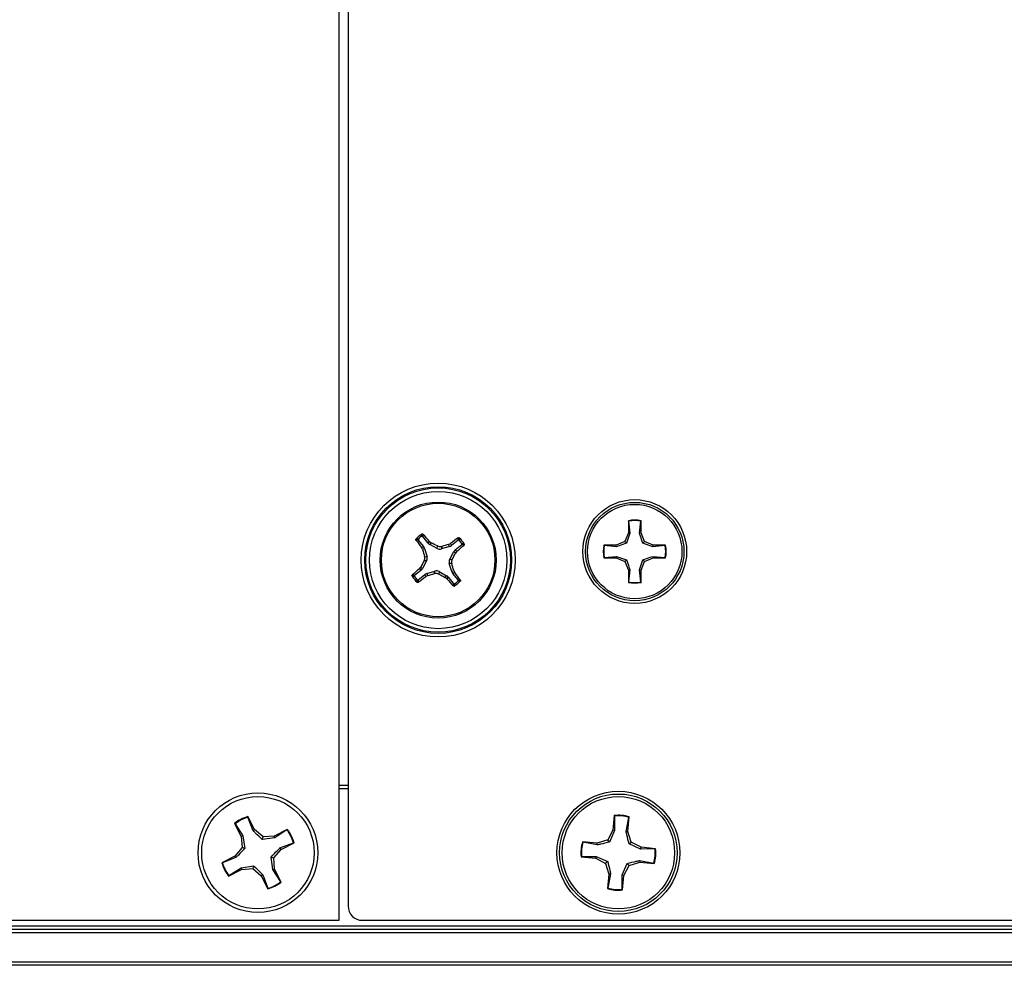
# Model space of a CAD drawing. Header units: inches. Extents: x 0.3 to 33.8, y 0.2 to 21.7.
# Tile 12 of 72: x 7.631 to 7.904, y 9.684 to 9.947. Entities that reach past the tile are written whole.
import ezdxf

# ---------------------------------------------------------------- set-up
doc = ezdxf.new("R2010")
doc.units = ezdxf.units.IN
doc.header["$MEASUREMENT"] = 0

msp = doc.modelspace()

# ---------------------------------------------------------------- linework, layer by layer
at = {"color": 7, "linetype": 'Continuous', "lineweight": 25}
for p, q in [((7.719559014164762, 9.696732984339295), (7.719559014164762, 10.19673298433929)), ((7.722059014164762, 10.1927983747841), (7.722059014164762, 9.700667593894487)), ((7.799839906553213, 9.807652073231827), (7.799839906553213, 9.804246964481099)), ((7.79990422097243, 9.807532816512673), (7.799839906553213, 9.807652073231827)), ((7.79990422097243, 9.807532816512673), (7.800242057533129, 9.804166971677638)), ((7.80293108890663, 9.804166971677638), (7.803268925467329, 9.807532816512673)), ((7.803268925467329, 9.807532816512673), (7.803333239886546, 9.807652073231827)), ((7.803333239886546, 9.804246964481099), (7.803333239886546, 9.807652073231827)), ((7.799839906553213, 9.804246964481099), (7.798842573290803, 9.80183918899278)), ((7.800242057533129, 9.804166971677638), (7.799306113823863, 9.80137564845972)), ((7.800242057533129, 9.804166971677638), (7.799839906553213, 9.804246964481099)), ((7.80293108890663, 9.804166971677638), (7.803333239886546, 9.804246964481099)), ((7.804330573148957, 9.80183918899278), (7.803333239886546, 9.804246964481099)), ((7.741549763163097, 9.802256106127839), (7.743012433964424, 9.80045346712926)), ((7.744251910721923, 9.801459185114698), (7.742789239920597, 9.803261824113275)), ((7.744251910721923, 9.801459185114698), (7.744637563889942, 9.80192380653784)), ((7.744637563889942, 9.80192380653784), (7.745115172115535, 9.801548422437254)), ((7.745115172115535, 9.801548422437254), (7.744719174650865, 9.80107133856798)), ((7.746794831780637, 9.79994697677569), (7.744719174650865, 9.80107133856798)), ((7.749953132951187, 9.801044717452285), (7.750497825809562, 9.801313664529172)), ((7.750242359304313, 9.80049629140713), (7.749953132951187, 9.801044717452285)), ((7.750497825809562, 9.801313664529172), (7.750779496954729, 9.800779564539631)), ((7.752582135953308, 9.802242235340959), (7.750779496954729, 9.800779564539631)), ((7.751785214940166, 9.799540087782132), (7.753587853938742, 9.801002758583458)), ((7.798842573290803, 9.80183918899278), (7.796434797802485, 9.80084185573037)), ((7.799306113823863, 9.80137564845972), (7.798842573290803, 9.80183918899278)), ((7.803867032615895, 9.80137564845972), (7.804330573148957, 9.80183918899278)), ((7.806658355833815, 9.800439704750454), (7.803867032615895, 9.80137564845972)), ((7.806738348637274, 9.80084185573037), (7.804330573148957, 9.80183918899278)), ((7.742478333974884, 9.800171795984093), (7.743012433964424, 9.80045346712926)), ((7.74274728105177, 9.79962710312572), (7.742478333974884, 9.800171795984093)), ((7.743295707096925, 9.799916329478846), (7.74274728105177, 9.79962710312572)), ((7.743295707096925, 9.799916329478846), (7.74396837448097, 9.797653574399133)), ((7.746794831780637, 9.79994697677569), (7.746866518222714, 9.800635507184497)), ((7.748051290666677, 9.80051215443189), (7.747979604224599, 9.799823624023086)), ((7.750242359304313, 9.80049629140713), (7.747979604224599, 9.799823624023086)), ((7.750273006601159, 9.796997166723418), (7.751397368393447, 9.79907282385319)), ((7.75187445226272, 9.79867682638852), (7.751397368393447, 9.79907282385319)), ((7.751785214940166, 9.799540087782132), (7.752249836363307, 9.799154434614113)), ((7.752249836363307, 9.799154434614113), (7.75187445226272, 9.79867682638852)), ((7.796434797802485, 9.80084185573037), (7.793029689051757, 9.80084185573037)), ((7.79314894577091, 9.800777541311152), (7.793029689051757, 9.80084185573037)), ((7.796514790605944, 9.800439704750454), (7.79314894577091, 9.800777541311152)), ((7.796514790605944, 9.800439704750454), (7.796434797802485, 9.80084185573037)), ((7.806658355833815, 9.800439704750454), (7.806738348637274, 9.80084185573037)), ((7.810024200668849, 9.800777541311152), (7.806658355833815, 9.800439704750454)), ((7.810143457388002, 9.80084185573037), (7.806738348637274, 9.80084185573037)), ((7.810024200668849, 9.800777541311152), (7.810143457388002, 9.80084185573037)), ((7.743845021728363, 9.79646880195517), (7.742720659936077, 9.794393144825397)), ((7.743845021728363, 9.79646880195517), (7.743156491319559, 9.796540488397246)), ((7.743279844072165, 9.797725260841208), (7.74396837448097, 9.797653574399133)), ((7.750838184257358, 9.795740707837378), (7.750149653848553, 9.795812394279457)), ((7.750822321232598, 9.793549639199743), (7.750149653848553, 9.795812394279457)), ((7.750273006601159, 9.796997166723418), (7.750961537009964, 9.796925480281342)), ((7.79314894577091, 9.797412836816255), (7.793029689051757, 9.797348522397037)), ((7.793029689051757, 9.797348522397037), (7.796434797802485, 9.797348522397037)), ((7.79314894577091, 9.797412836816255), (7.796514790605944, 9.797750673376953)), ((7.796514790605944, 9.797750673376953), (7.796434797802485, 9.797348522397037)), ((7.796434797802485, 9.797348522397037), (7.798842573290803, 9.796351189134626)), ((7.796514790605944, 9.797750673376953), (7.799306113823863, 9.796814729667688)), ((7.799306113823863, 9.796814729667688), (7.798842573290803, 9.796351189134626)), ((7.798842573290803, 9.796351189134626), (7.799839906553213, 9.793943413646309)), ((7.80293108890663, 9.794023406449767), (7.803867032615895, 9.796814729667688)), ((7.803333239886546, 9.793943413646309), (7.804330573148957, 9.796351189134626)), ((7.803867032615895, 9.796814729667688), (7.804330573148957, 9.796351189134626)), ((7.804330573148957, 9.796351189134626), (7.806738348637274, 9.797348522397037)), ((7.806658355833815, 9.797750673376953), (7.810024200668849, 9.797412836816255)), ((7.806658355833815, 9.797750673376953), (7.806738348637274, 9.797348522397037)), ((7.806738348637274, 9.797348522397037), (7.810143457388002, 9.797348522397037)), ((7.810024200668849, 9.797412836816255), (7.810143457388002, 9.797348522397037)), ((7.742332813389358, 9.793925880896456), (7.740530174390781, 9.79246321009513)), ((7.741535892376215, 9.79122373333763), (7.743338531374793, 9.792686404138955)), ((7.741868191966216, 9.794311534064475), (7.742243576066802, 9.794789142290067)), ((7.742332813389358, 9.793925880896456), (7.741868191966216, 9.794311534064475)), ((7.742243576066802, 9.794789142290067), (7.742720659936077, 9.794393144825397)), ((7.743620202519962, 9.792152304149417), (7.743338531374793, 9.792686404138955)), ((7.74387566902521, 9.792969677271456), (7.746138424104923, 9.793642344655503)), ((7.74387566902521, 9.792969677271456), (7.744164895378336, 9.792421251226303)), ((7.746066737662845, 9.792953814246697), (7.746138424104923, 9.793642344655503)), ((7.747323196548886, 9.793518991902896), (7.747251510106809, 9.792830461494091)), ((7.747323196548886, 9.793518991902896), (7.749398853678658, 9.792394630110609)), ((7.750822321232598, 9.793549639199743), (7.751370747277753, 9.793838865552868)), ((7.751639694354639, 9.793294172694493), (7.7511055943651, 9.793012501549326)), ((7.752568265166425, 9.791209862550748), (7.7511055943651, 9.793012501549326)), ((7.751370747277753, 9.793838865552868), (7.751639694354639, 9.793294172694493)), ((7.800242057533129, 9.794023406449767), (7.799839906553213, 9.793943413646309)), ((7.799839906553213, 9.793943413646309), (7.799839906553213, 9.79053830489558)), ((7.800242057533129, 9.794023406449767), (7.79990422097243, 9.790657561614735)), ((7.803268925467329, 9.790657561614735), (7.80293108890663, 9.794023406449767)), ((7.80293108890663, 9.794023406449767), (7.803333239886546, 9.793943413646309)), ((7.803333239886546, 9.79053830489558), (7.803333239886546, 9.793943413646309)), ((7.744164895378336, 9.792421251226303), (7.743620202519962, 9.792152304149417)), ((7.749002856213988, 9.791917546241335), (7.749398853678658, 9.792394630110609)), ((7.749480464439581, 9.791542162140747), (7.749002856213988, 9.791917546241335)), ((7.7498661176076, 9.79200678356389), (7.749480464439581, 9.791542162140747)), ((7.7498661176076, 9.79200678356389), (7.751328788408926, 9.790204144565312)), ((7.79990422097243, 9.790657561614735), (7.799839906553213, 9.79053830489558)), ((7.803268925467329, 9.790657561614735), (7.803333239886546, 9.79053830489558)), ((7.719559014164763, 9.734232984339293), (7.722059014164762, 9.734232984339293)), ((7.722059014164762, 9.733232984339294), (7.719559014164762, 9.733232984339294)), ((7.694278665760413, 9.72534416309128), (7.69428237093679, 9.72550547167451)), ((7.69574131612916, 9.721590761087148), (7.694278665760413, 9.72534416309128)), ((7.696124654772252, 9.721893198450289), (7.69428237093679, 9.72550547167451)), ((7.795930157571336, 9.725821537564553), (7.795555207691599, 9.72178397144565)), ((7.79599328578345, 9.7256730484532), (7.795930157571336, 9.725821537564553)), ((7.79599328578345, 9.7256730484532), (7.796023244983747, 9.721644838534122)), ((7.799211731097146, 9.721348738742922), (7.799982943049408, 9.725302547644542)), ((7.799697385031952, 9.721399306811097), (7.800072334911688, 9.725436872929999)), ((7.799982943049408, 9.725302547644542), (7.800072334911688, 9.725436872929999)), ((7.690576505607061, 9.723615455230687), (7.692418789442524, 9.720003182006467)), ((7.690709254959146, 9.72352373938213), (7.690576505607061, 9.723615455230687)), ((7.690709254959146, 9.72352373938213), (7.692888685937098, 9.720135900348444)), ((7.69574131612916, 9.721590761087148), (7.696124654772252, 9.721893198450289)), ((7.698485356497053, 9.719878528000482), (7.696124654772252, 9.721893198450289)), ((7.705191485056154, 9.721965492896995), (7.701579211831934, 9.720123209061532)), ((7.705099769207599, 9.72183274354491), (7.701711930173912, 9.719653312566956)), ((7.705099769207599, 9.72183274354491), (7.705191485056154, 9.721965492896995)), ((7.795555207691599, 9.72178397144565), (7.794107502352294, 9.719038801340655)), ((7.796023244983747, 9.721644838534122), (7.795555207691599, 9.72178397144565)), ((7.692888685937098, 9.720135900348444), (7.692418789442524, 9.720003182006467)), ((7.692418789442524, 9.720003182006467), (7.692663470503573, 9.716909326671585)), ((7.692888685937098, 9.720135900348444), (7.693406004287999, 9.716668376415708)), ((7.698244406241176, 9.719135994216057), (7.698485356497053, 9.719878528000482)), ((7.701711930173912, 9.719653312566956), (7.698244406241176, 9.719135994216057)), ((7.701579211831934, 9.720123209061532), (7.698485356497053, 9.719878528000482)), ((7.701711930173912, 9.719653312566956), (7.701579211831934, 9.720123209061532)), ((7.794107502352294, 9.719038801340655), (7.79114269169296, 9.718121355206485)), ((7.79460609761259, 9.718438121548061), (7.794107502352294, 9.719038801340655)), ((7.796023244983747, 9.721644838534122), (7.79460609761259, 9.718438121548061)), ((7.799211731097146, 9.721348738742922), (7.799697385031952, 9.721399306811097)), ((7.800614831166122, 9.718434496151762), (7.799697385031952, 9.721399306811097)), ((7.692663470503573, 9.716909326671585), (7.690648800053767, 9.714548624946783)), ((7.693406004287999, 9.716668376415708), (7.692663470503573, 9.716909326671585)), ((7.701454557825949, 9.714056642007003), (7.703469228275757, 9.716417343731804)), ((7.703166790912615, 9.716800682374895), (7.706920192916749, 9.718263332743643)), ((7.703166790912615, 9.716800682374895), (7.703469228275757, 9.716417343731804)), ((7.703469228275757, 9.716417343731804), (7.707081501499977, 9.718259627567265)), ((7.706920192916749, 9.718263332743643), (7.707081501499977, 9.718259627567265)), ((7.79114269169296, 9.718121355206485), (7.787105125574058, 9.718496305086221)), ((7.787239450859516, 9.718406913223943), (7.787105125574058, 9.718496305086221)), ((7.791193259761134, 9.717635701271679), (7.787239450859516, 9.718406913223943)), ((7.791193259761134, 9.717635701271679), (7.79114269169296, 9.718121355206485)), ((7.800014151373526, 9.717935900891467), (7.800614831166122, 9.718434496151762)), ((7.803220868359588, 9.71651875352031), (7.800014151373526, 9.717935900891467)), ((7.803360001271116, 9.716986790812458), (7.800614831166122, 9.718434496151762)), ((7.803220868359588, 9.71651875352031), (7.803360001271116, 9.716986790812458)), ((7.807249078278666, 9.716548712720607), (7.803220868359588, 9.71651875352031)), ((7.807397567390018, 9.71661184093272), (7.803360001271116, 9.716986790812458)), ((7.807249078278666, 9.716548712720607), (7.807397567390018, 9.71661184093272)), ((7.690648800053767, 9.714548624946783), (7.687036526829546, 9.712706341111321)), ((7.690951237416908, 9.714165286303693), (7.687197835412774, 9.712702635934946)), ((7.690951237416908, 9.714165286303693), (7.690648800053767, 9.714548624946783)), ((7.701229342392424, 9.710830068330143), (7.700712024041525, 9.714297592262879)), ((7.700712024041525, 9.714297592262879), (7.701454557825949, 9.714056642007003)), ((7.701699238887, 9.710962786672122), (7.701454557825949, 9.714056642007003)), ((7.786868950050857, 9.714417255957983), (7.786720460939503, 9.71435412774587)), ((7.786720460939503, 9.71435412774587), (7.790758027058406, 9.713979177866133)), ((7.786868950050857, 9.714417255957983), (7.790897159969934, 9.71444721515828)), ((7.790897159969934, 9.71444721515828), (7.790758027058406, 9.713979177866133)), ((7.790758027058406, 9.713979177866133), (7.793503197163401, 9.712531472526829)), ((7.790897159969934, 9.71444721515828), (7.794103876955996, 9.713030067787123)), ((7.687197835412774, 9.712702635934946), (7.687036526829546, 9.712706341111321)), ((7.688926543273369, 9.709000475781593), (7.692538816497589, 9.710842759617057)), ((7.689018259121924, 9.709133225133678), (7.692406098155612, 9.71131265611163)), ((7.692406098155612, 9.71131265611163), (7.695873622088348, 9.711829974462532)), ((7.692406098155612, 9.71131265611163), (7.692538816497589, 9.710842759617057)), ((7.692538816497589, 9.710842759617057), (7.69563267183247, 9.711087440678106)), ((7.695873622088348, 9.711829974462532), (7.69563267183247, 9.711087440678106)), ((7.69563267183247, 9.711087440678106), (7.697993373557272, 9.709072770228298)), ((7.701229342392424, 9.710830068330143), (7.701699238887, 9.710962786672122)), ((7.703408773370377, 9.707442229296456), (7.701229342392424, 9.710830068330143)), ((7.703541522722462, 9.707350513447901), (7.701699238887, 9.710962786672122)), ((7.794103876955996, 9.713030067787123), (7.793503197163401, 9.712531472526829)), ((7.793503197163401, 9.712531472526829), (7.794420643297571, 9.709566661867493)), ((7.798094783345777, 9.709321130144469), (7.799511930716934, 9.712527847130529)), ((7.798562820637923, 9.70918199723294), (7.800010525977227, 9.711927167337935)), ((7.799511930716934, 9.712527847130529), (7.800010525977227, 9.711927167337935)), ((7.800010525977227, 9.711927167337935), (7.802975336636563, 9.712844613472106)), ((7.802924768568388, 9.713330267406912), (7.802975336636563, 9.712844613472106)), ((7.802924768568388, 9.713330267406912), (7.806878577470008, 9.712559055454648)), ((7.802975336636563, 9.712844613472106), (7.807012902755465, 9.712469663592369)), ((7.806878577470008, 9.712559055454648), (7.807012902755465, 9.712469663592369)), ((7.689018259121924, 9.709133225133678), (7.688926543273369, 9.709000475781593)), ((7.698376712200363, 9.70937520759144), (7.697993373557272, 9.709072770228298)), ((7.697993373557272, 9.709072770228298), (7.699835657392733, 9.705460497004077)), ((7.698376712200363, 9.70937520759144), (7.699839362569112, 9.705621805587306)), ((7.794420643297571, 9.709566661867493), (7.794045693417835, 9.705529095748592)), ((7.794906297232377, 9.709617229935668), (7.794135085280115, 9.705663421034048)), ((7.794906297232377, 9.709617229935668), (7.794420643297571, 9.709566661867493)), ((7.798124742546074, 9.705292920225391), (7.798094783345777, 9.709321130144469)), ((7.798094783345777, 9.709321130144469), (7.798562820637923, 9.70918199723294)), ((7.798187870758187, 9.705144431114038), (7.798562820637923, 9.70918199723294)), ((7.699839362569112, 9.705621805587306), (7.699835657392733, 9.705460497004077)), ((7.703408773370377, 9.707442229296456), (7.703541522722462, 9.707350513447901)), ((7.794135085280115, 9.705663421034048), (7.794045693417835, 9.705529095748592)), ((7.798124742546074, 9.705292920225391), (7.798187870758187, 9.705144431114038)), ((3.732059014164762, 9.695232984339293), (13.31205901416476, 9.695232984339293)), ((5.337059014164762, 9.696732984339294), (7.719559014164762, 9.696732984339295)), ((7.725993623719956, 9.696732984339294), (9.318124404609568, 9.696732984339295)), ((3.732059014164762, 9.694232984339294), (13.31205901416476, 9.694232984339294)), ((13.31205901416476, 9.693232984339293), (3.732059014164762, 9.693232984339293)), ((3.732059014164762, 9.685232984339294), (13.31205901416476, 9.685232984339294)), ((13.31205901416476, 9.684232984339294), (3.732059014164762, 9.684232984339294))]:
    msp.add_line(p, q, dxfattribs=at)
for centre, radius in [((7.747059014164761, 9.796732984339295), 0.02135206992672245), ((7.747059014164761, 9.796732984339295), 0.02036841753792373), ((7.747059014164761, 9.796732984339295), 0.02003317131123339), ((7.747059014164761, 9.796732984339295), 0.0190495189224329), ((7.747059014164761, 9.796732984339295), 0.01610000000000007), ((7.747059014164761, 9.796732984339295), 0.01575289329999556), ((7.801586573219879, 9.799095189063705), 0.0143985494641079), ((7.801586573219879, 9.799095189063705), 0.01365572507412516), ((7.801586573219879, 9.799095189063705), 0.01309999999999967), ((7.697059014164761, 9.715482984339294), 0.01660000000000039), ((7.697059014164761, 9.715482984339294), 0.0156000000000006), ((7.797059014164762, 9.715482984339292), 0.01704854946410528), ((7.797059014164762, 9.715482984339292), 0.01630572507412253), ((7.797059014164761, 9.715482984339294), 0.01560000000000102)]:
    msp.add_circle(centre, radius, dxfattribs=at)
for centre, radius, start, end in [((7.801586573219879, 9.799095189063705), 0.008733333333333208, 78.4630409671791, 101.5369590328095), ((7.801586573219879, 9.799095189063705), 0.008603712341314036, 78.72384933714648, 101.2761506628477), ((7.747059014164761, 9.796732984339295), 0.008495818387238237, 121.7805821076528, 136.3315325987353), ((7.624108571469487, 9.697998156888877), 0.1591470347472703, 40.76942580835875, 41.72326302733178), ((7.869003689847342, 9.896707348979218), 0.1591470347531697, 216.3888516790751, 217.3426888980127), ((7.747059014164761, 9.796732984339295), 0.00801410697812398, 124.8944977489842, 133.2176169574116), ((7.66038977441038, 9.636873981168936), 0.1851919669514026, 62.16303010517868, 62.77407030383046), ((7.798938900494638, 9.622448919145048), 0.1851919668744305, 105.3380444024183, 105.9490846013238), ((7.847033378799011, 9.674788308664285), 0.159147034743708, 126.3888516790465, 127.3426888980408), ((7.648324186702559, 9.919683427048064), 0.1591470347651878, 310.7694258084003, 311.7232630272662), ((7.747059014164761, 9.796732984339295), 0.008014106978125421, 34.89449774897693, 43.21761695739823), ((7.747059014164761, 9.796732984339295), 0.008495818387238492, 31.78058210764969, 46.33153259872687), ((7.921343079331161, 9.848612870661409), 0.1851919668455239, 195.338044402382, 195.9490846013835), ((7.58720001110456, 9.883402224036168), 0.1851919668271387, 332.1630301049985, 332.7740703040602), ((7.801586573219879, 9.799095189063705), 0.008733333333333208, 168.4630409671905, 191.5369590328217), ((7.801586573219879, 9.799095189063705), 0.008603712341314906, 168.7238493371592, 191.2761506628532), ((7.801586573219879, 9.799095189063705), 0.008603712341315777, 348.7238493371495, 11.27615066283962), ((7.801586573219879, 9.799095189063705), 0.008733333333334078, 348.463040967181, 11.53695903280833), ((7.906918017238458, 9.710063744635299), 0.1851919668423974, 152.163030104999, 152.7740703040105), ((7.572774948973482, 9.744853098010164), 0.1851919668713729, 15.33804440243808, 15.94908460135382), ((7.845793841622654, 9.673782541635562), 0.1591470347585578, 130.7694258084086, 131.7232630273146), ((7.695179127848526, 9.971017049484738), 0.1851919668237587, 285.3380444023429, 285.9490846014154), ((7.833728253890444, 9.956591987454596), 0.1851919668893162, 242.163030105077, 242.7740703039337), ((7.625114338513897, 9.69675861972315), 0.1591470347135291, 36.38885167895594, 37.34268889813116), ((7.747059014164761, 9.796732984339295), 0.008495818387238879, 211.7805821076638, 226.3315325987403), ((7.747059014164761, 9.796732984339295), 0.00801410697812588, 214.8944977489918, 223.2176169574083), ((7.647084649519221, 9.91867766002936), 0.1591470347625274, 306.3888516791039, 307.3426888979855), ((7.870009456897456, 9.895467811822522), 0.159147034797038, 220.7694258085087, 221.7232630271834), ((7.747059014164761, 9.796732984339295), 0.008495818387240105, 301.7805821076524, 316.3315325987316), ((7.747059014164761, 9.796732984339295), 0.00801410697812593, 304.8944977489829, 313.2176169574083), ((7.801586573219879, 9.799095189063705), 0.008733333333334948, 258.4630409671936, 281.5369590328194), ((7.801586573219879, 9.799095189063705), 0.008603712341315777, 258.7238493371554, 281.276150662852), ((7.697059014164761, 9.715482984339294), 0.01040000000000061, 105.4849308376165, 128.5588489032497), ((7.697059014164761, 9.715482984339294), 0.01024564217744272, 105.7457392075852, 128.2980405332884), ((7.797059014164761, 9.715482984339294), 0.01040000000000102, 73.15746670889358, 96.23138477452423), ((7.797059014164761, 9.715482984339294), 0.01024564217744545, 73.41827507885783, 95.97057640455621), ((7.697059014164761, 9.715482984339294), 0.01024564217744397, 15.74573920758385, 38.29804053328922), ((7.697059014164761, 9.715482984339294), 0.01040000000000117, 15.48493083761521, 38.5588489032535), ((7.797059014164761, 9.715482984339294), 0.01040000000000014, 163.1574667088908, 186.2313847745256), ((7.797059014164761, 9.715482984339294), 0.01024564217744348, 163.4182750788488, 185.9705764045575), ((7.797059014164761, 9.715482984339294), 0.01024564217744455, 343.418275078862, 5.970576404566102), ((7.797059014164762, 9.715482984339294), 0.01039999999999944, 343.1574667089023, 6.23138477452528), ((7.697059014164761, 9.715482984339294), 0.01040000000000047, 195.4849308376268, 218.5588489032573), ((7.697059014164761, 9.715482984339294), 0.01024564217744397, 195.7457392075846, 218.29804053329), ((7.697059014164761, 9.715482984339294), 0.0104000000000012, 285.4849308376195, 308.5588489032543), ((7.697059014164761, 9.715482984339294), 0.01024564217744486, 285.7457392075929, 308.298040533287), ((7.797059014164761, 9.715482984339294), 0.01039999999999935, 253.1574667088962, 276.231384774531), ((7.797059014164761, 9.715482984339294), 0.01024564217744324, 253.4182750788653, 275.970576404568)]:
    msp.add_arc(centre, radius, start, end, dxfattribs=at)
for centre, major_axis, ratio, start_param, end_param in [((7.745471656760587, 9.802453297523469), (0.001005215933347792, 0.001211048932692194), 0.99430699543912, 2.946332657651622, 3.336852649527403), ((7.741788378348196, 9.799464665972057), (-0.00139214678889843, -0.0007341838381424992), 0.9943069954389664, 2.946332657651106, 3.336852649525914), ((7.747538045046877, 9.801333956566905), (0.0001631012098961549, 0.001566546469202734), 0.9935910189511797, 2.751161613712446, 3.532023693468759), ((7.749790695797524, 9.802003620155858), (-0.0007341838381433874, 0.001392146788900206), 0.9943069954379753, 2.946332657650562, 3.33685264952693), ((7.752779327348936, 9.79832034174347), (0.001211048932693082, -0.00100521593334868), 0.9943069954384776, 2.946332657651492, 3.336852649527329), ((7.742458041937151, 9.79721201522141), (-0.001566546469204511, 0.0001631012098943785), 0.9935910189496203, 2.751161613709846, 3.53202369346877), ((7.751659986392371, 9.796253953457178), (0.001566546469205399, -0.0001631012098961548), 0.9935910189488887, 2.751161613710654, 3.532023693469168), ((7.741338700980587, 9.795145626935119), (-0.001211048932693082, 0.00100521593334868), 0.994306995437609, 2.946332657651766, 3.336852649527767), ((7.744327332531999, 9.79146234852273), (0.0007341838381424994, -0.001392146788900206), 0.9943069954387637, 2.946332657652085, 3.336852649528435), ((7.746579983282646, 9.792132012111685), (-0.0001631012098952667, -0.001566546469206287), 0.9935910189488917, 2.751161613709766, 3.532023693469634), ((7.752329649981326, 9.794001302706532), (0.001392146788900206, 0.0007341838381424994), 0.9943069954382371, 2.946332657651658, 3.336852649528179), ((7.748646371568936, 9.79101267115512), (-0.00100521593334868, -0.001211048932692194), 0.9943069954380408, 2.946332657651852, 3.336852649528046), ((7.725998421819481, 9.700672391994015), (0.002787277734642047, 0.002787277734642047), 0.9987827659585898, 2.35680347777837, 3.926381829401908)]:
    msp.add_ellipse(centre, major_axis=major_axis, ratio=ratio, start_param=start_param, end_param=end_param, dxfattribs=at)
for points, knots in [([(7.742474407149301, 9.803306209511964), (7.742492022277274, 9.80341647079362), (7.74252696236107, 9.803635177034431), (7.742565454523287, 9.803849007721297), (7.742584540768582, 9.803955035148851)], [0, 0, 0, 0, 0.5041524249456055, 1, 1, 1, 1]), ([(7.742584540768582, 9.803955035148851), (7.742608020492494, 9.803966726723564), (7.742654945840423, 9.803990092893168), (7.742734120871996, 9.803995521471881), (7.742810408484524, 9.803977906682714), (7.742862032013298, 9.803946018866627), (7.742885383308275, 9.803921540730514), (7.742890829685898, 9.803915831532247)], [0, 0, 0, 0, 0.224370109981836, 0.4484143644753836, 0.6809026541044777, 0.9255748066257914, 0.9999999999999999, 0.9999999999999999, 0.9999999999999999, 0.9999999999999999]), ([(7.742890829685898, 9.803915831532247), (7.742872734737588, 9.803806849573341), (7.742836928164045, 9.803591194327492), (7.742805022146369, 9.80337082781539), (7.742789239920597, 9.803261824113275)], [0, 0, 0, 0, 0.5053526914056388, 1, 1, 1, 1]), ([(7.803867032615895, 9.80137564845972), (7.803625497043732, 9.802071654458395), (7.803283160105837, 9.80305812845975), (7.803011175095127, 9.803914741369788), (7.80293108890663, 9.804166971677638)], [0, 0, 0, 0, 0.7055492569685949, 1, 1, 1, 1]), ([(7.74088885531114, 9.802291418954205), (7.740875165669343, 9.80231482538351), (7.740847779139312, 9.802361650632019), (7.740841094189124, 9.80244608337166), (7.740860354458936, 9.802530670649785), (7.740895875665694, 9.80257640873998), (7.740913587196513, 9.80259921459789)], [0, 0, 0, 0, 0.2526917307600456, 0.5055172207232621, 0.7534417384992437, 1, 1, 1, 1]), ([(7.741549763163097, 9.802256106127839), (7.741439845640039, 9.802263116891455), (7.741217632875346, 9.802277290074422), (7.740999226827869, 9.802286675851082), (7.74088885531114, 9.802291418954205)], [0, 0, 0, 0, 0.4946499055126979, 1, 1, 1, 1]), ([(7.740913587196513, 9.80259921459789), (7.74102127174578, 9.802596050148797), (7.741238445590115, 9.802589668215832), (7.741459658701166, 9.802578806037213), (7.741571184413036, 9.80257332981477)], [0, 0, 0, 0, 0.4958449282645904, 1, 1, 1, 1]), ([(7.741571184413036, 9.80257332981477), (7.741553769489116, 9.802553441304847), (7.741518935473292, 9.802513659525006), (7.741495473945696, 9.802436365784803), (7.741497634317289, 9.802357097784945), (7.741520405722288, 9.802295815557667), (7.74154282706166, 9.802265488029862), (7.741549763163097, 9.802256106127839)], [0, 0, 0, 0, 0.2255496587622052, 0.4511532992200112, 0.6755815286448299, 0.8996402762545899, 0.9999999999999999, 0.9999999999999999, 0.9999999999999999, 0.9999999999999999]), ([(7.742789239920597, 9.803261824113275), (7.742770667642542, 9.80328063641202), (7.7427335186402, 9.803318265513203), (7.742658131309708, 9.80334727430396), (7.742578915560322, 9.803350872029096), (7.742516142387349, 9.803332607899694), (7.742484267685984, 9.803312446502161), (7.742474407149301, 9.803306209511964)], [0, 0, 0, 0, 0.225549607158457, 0.4511532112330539, 0.6755811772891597, 0.8996400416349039, 1, 1, 1, 1]), ([(7.752582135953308, 9.802242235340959), (7.752589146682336, 9.802352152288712), (7.75260331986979, 9.802574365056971), (7.752612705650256, 9.802792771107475), (7.752617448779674, 9.802903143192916)], [0, 0, 0, 0, 0.4946473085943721, 1, 1, 1, 1]), ([(7.752899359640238, 9.802220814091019), (7.752879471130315, 9.80223822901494), (7.752839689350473, 9.802273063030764), (7.75276239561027, 9.802296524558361), (7.752683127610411, 9.802294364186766), (7.752621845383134, 9.802271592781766), (7.752591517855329, 9.802249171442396), (7.752582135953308, 9.802242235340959)], [0, 0, 0, 0, 0.2255496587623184, 0.451153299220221, 0.6755815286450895, 0.8996402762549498, 1, 1, 1, 1]), ([(7.752617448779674, 9.802903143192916), (7.752640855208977, 9.802916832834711), (7.752687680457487, 9.802944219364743), (7.752772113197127, 9.80295090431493), (7.752856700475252, 9.802931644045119), (7.752902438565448, 9.80289612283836), (7.752925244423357, 9.802878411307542)], [0, 0, 0, 0, 0.252691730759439, 0.5055172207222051, 0.7534417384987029, 1, 1, 1, 1]), ([(7.752925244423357, 9.802878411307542), (7.752922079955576, 9.802770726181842), (7.752915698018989, 9.80255355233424), (7.752904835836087, 9.80233233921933), (7.752899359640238, 9.802220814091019)], [0, 0, 0, 0, 0.4958475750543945, 1, 1, 1, 1]), ([(7.753587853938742, 9.801002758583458), (7.753606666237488, 9.801021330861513), (7.753644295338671, 9.801058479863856), (7.753673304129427, 9.801133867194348), (7.753676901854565, 9.801213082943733), (7.753658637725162, 9.801275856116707), (7.753638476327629, 9.801307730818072), (7.753632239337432, 9.801317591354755)], [0, 0, 0, 0, 0.225549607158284, 0.4511532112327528, 0.6755811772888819, 0.8996400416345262, 1, 1, 1, 1]), ([(7.754241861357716, 9.800901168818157), (7.75413287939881, 9.800919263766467), (7.75391722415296, 9.800955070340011), (7.753696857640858, 9.800986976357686), (7.753587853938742, 9.801002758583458)], [0, 0, 0, 0, 0.5053526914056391, 1, 1, 1, 1]), ([(7.753632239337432, 9.801317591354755), (7.753742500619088, 9.801299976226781), (7.753961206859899, 9.801265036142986), (7.754175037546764, 9.801226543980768), (7.754281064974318, 9.801207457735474)], [0, 0, 0, 0, 0.5041524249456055, 1, 1, 1, 1]), ([(7.754281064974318, 9.801207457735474), (7.754292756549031, 9.801183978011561), (7.754316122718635, 9.801137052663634), (7.754321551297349, 9.80105787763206), (7.754303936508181, 9.800981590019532), (7.754272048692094, 9.800929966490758), (7.754247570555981, 9.80090661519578), (7.754241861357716, 9.800901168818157)], [0, 0, 0, 0, 0.2243701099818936, 0.4484143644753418, 0.6809026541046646, 0.9255748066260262, 1, 1, 1, 1]), ([(7.799306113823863, 9.80137564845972), (7.798610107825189, 9.801134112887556), (7.797623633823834, 9.80079177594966), (7.796767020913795, 9.800519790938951), (7.796514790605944, 9.800439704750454)], [0, 0, 0, 0, 0.7055492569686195, 1, 1, 1, 1]), ([(7.746866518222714, 9.800635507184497), (7.747027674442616, 9.800569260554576), (7.74734999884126, 9.800436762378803), (7.747769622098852, 9.800442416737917), (7.747994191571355, 9.80049801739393), (7.748051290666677, 9.80051215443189)], [0, 0, 0, 0, 0.4271587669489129, 0.8543492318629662, 1, 1, 1, 1]), ([(7.743156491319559, 9.796540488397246), (7.74322273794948, 9.796701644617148), (7.743355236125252, 9.797023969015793), (7.743349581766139, 9.797443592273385), (7.743293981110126, 9.797668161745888), (7.743279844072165, 9.797725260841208)], [0, 0, 0, 0, 0.4271587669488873, 0.8543492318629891, 1, 1, 1, 1]), ([(7.750961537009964, 9.796925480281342), (7.750895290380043, 9.79676432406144), (7.750762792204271, 9.796441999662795), (7.750768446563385, 9.796022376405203), (7.750824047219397, 9.7957978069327), (7.750838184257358, 9.795740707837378)], [0, 0, 0, 0, 0.4271587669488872, 0.8543492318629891, 1, 1, 1, 1]), ([(7.799306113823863, 9.796814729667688), (7.799547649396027, 9.796118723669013), (7.799889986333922, 9.795132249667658), (7.800161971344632, 9.79427563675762), (7.800242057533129, 9.794023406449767)], [0, 0, 0, 0, 0.7055492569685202, 0.9999999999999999, 0.9999999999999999, 0.9999999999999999, 0.9999999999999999]), ([(7.803867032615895, 9.796814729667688), (7.80456303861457, 9.797056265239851), (7.805549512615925, 9.797398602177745), (7.806406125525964, 9.797670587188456), (7.806658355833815, 9.797750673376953)], [0, 0, 0, 0, 0.7055492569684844, 1, 1, 1, 1]), ([(7.747251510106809, 9.792830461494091), (7.747090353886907, 9.792896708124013), (7.746768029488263, 9.793029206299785), (7.74634840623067, 9.79302355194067), (7.746123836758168, 9.792967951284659), (7.746066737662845, 9.792953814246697)], [0, 0, 0, 0, 0.4271587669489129, 0.8543492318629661, 1, 1, 1, 1]), ([(7.739836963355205, 9.792258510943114), (7.739825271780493, 9.792281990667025), (7.739801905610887, 9.792328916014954), (7.739796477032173, 9.792408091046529), (7.739814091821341, 9.792484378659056), (7.739845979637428, 9.79253600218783), (7.739870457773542, 9.792559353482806), (7.739876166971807, 9.792564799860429)], [0, 0, 0, 0, 0.2243701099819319, 0.4484143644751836, 0.6809026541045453, 0.9255748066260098, 0.9999999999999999, 0.9999999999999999, 0.9999999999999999, 0.9999999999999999]), ([(7.740485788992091, 9.792148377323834), (7.740375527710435, 9.792165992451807), (7.740156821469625, 9.792200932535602), (7.739942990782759, 9.79223942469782), (7.739836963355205, 9.792258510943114)], [0, 0, 0, 0, 0.504152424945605, 1, 1, 1, 1]), ([(7.739876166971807, 9.792564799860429), (7.739985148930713, 9.79254670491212), (7.740200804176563, 9.792510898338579), (7.740421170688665, 9.7924789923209), (7.740530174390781, 9.79246321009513)], [0, 0, 0, 0, 0.5053526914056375, 1, 1, 1, 1]), ([(7.740530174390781, 9.79246321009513), (7.740511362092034, 9.792444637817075), (7.740473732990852, 9.792407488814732), (7.740444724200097, 9.79233210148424), (7.740441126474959, 9.792252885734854), (7.740459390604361, 9.792190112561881), (7.740479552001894, 9.792158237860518), (7.740485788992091, 9.792148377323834)], [0, 0, 0, 0, 0.2255496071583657, 0.4511532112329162, 0.6755811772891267, 0.8996400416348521, 1, 1, 1, 1]), ([(7.741192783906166, 9.790587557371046), (7.741195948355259, 9.790695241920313), (7.741202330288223, 9.790912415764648), (7.741213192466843, 9.791133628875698), (7.741218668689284, 9.79124515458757)], [0, 0, 0, 0, 0.4958449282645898, 0.9999999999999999, 0.9999999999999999, 0.9999999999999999, 0.9999999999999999]), ([(7.74150057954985, 9.790562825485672), (7.741477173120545, 9.790549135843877), (7.741430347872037, 9.790521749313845), (7.741345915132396, 9.790515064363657), (7.741261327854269, 9.790534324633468), (7.741215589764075, 9.790569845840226), (7.741192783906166, 9.790587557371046)], [0, 0, 0, 0, 0.252691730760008, 0.5055172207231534, 0.7534417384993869, 1, 1, 1, 1]), ([(7.741218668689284, 9.79124515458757), (7.741238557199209, 9.791227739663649), (7.74127833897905, 9.791192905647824), (7.741355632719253, 9.791169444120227), (7.741434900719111, 9.791171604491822), (7.741496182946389, 9.79119437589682), (7.741526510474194, 9.791216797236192), (7.741535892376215, 9.79122373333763)], [0, 0, 0, 0, 0.2255496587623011, 0.451153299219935, 0.6755815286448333, 0.8996402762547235, 1, 1, 1, 1]), ([(7.741535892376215, 9.79122373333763), (7.7415288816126, 9.79111381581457), (7.741514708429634, 9.790891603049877), (7.741505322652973, 9.7906731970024), (7.74150057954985, 9.790562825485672)], [0, 0, 0, 0, 0.4946499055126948, 1, 1, 1, 1]), ([(7.751227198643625, 9.789550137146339), (7.751245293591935, 9.789659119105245), (7.751281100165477, 9.789874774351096), (7.751313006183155, 9.790095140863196), (7.751328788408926, 9.790204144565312)], [0, 0, 0, 0, 0.5053526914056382, 1, 1, 1, 1]), ([(7.751328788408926, 9.790204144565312), (7.751347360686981, 9.790185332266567), (7.751384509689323, 9.790147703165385), (7.751459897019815, 9.790118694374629), (7.7515391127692, 9.79011509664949), (7.751601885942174, 9.790133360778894), (7.751633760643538, 9.790153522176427), (7.751643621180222, 9.790159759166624)], [0, 0, 0, 0, 0.2255496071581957, 0.4511532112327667, 0.6755811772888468, 0.8996400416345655, 1, 1, 1, 1]), ([(7.751643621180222, 9.790159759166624), (7.751626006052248, 9.790049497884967), (7.751591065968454, 9.789830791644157), (7.751552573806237, 9.789616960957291), (7.751533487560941, 9.789510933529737)], [0, 0, 0, 0, 0.5041524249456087, 1, 1, 1, 1]), ([(7.752546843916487, 9.790892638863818), (7.752564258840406, 9.79091252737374), (7.752599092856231, 9.790952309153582), (7.752622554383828, 9.791029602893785), (7.752620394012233, 9.791108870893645), (7.752597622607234, 9.791170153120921), (7.752575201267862, 9.791200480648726), (7.752568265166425, 9.791209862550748)], [0, 0, 0, 0, 0.2255496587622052, 0.4511532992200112, 0.6755815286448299, 0.8996402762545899, 0.9999999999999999, 0.9999999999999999, 0.9999999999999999, 0.9999999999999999]), ([(7.75320444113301, 9.790866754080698), (7.75309675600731, 9.790869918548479), (7.752879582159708, 9.790876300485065), (7.752658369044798, 9.790887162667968), (7.752546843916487, 9.790892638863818)], [0, 0, 0, 0, 0.495847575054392, 1, 1, 1, 1]), ([(7.752568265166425, 9.791209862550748), (7.75267818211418, 9.79120285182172), (7.752900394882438, 9.791188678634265), (7.753118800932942, 9.7911792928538), (7.753229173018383, 9.791174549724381)], [0, 0, 0, 0, 0.4946473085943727, 1, 1, 1, 1]), ([(7.753229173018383, 9.791174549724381), (7.753242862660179, 9.791151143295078), (7.753270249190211, 9.79110431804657), (7.753276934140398, 9.791019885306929), (7.753257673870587, 9.790935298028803), (7.753222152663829, 9.790889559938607), (7.75320444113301, 9.790866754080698)], [0, 0, 0, 0, 0.2526917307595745, 0.5055172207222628, 0.7534417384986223, 0.9999999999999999, 0.9999999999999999, 0.9999999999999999, 0.9999999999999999]), ([(7.751533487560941, 9.789510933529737), (7.75151000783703, 9.789499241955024), (7.751463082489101, 9.78947587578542), (7.751383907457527, 9.789470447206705), (7.751307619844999, 9.789488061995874), (7.751255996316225, 9.789519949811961), (7.751232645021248, 9.789544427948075), (7.751227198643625, 9.789550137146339)], [0, 0, 0, 0, 0.2243701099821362, 0.4484143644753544, 0.6809026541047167, 0.9255748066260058, 1, 1, 1, 1]), ([(7.698244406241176, 9.719135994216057), (7.697611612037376, 9.71974366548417), (7.696714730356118, 9.720604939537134), (7.695962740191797, 9.721366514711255), (7.69574131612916, 9.721590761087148)], [0, 0, 0, 0, 0.7055492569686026, 1, 1, 1, 1]), ([(7.800014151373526, 9.717935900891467), (7.799804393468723, 9.718787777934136), (7.799507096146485, 9.719995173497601), (7.799278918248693, 9.721040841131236), (7.799211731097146, 9.721348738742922)], [0, 0, 0, 0, 0.7055492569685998, 0.9999999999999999, 0.9999999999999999, 0.9999999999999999, 0.9999999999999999]), ([(7.693406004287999, 9.716668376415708), (7.692798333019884, 9.716035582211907), (7.691937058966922, 9.71513870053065), (7.691175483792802, 9.71438671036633), (7.690951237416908, 9.714165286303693)], [0, 0, 0, 0, 0.7055492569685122, 1, 1, 1, 1]), ([(7.700712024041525, 9.714297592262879), (7.701319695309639, 9.71493038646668), (7.702180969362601, 9.715827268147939), (7.702942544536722, 9.716579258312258), (7.703166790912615, 9.716800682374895)], [0, 0, 0, 0, 0.705549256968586, 1, 1, 1, 1]), ([(7.79460609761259, 9.718438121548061), (7.793754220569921, 9.718228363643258), (7.792546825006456, 9.71793106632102), (7.791501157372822, 9.717702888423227), (7.791193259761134, 9.717635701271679)], [0, 0, 0, 0, 0.705549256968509, 1, 1, 1, 1]), ([(7.695873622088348, 9.711829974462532), (7.696506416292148, 9.711222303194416), (7.697403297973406, 9.710361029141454), (7.698155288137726, 9.709599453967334), (7.698376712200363, 9.70937520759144)], [0, 0, 0, 0, 0.7055492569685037, 1, 1, 1, 1]), ([(7.794103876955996, 9.713030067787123), (7.7943136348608, 9.712178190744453), (7.794610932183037, 9.71097079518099), (7.794839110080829, 9.709925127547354), (7.794906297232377, 9.709617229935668)], [0, 0, 0, 0, 0.7055492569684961, 1, 1, 1, 1]), ([(7.799511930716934, 9.712527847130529), (7.800363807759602, 9.712737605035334), (7.801571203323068, 9.71303490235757), (7.802616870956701, 9.713263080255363), (7.802924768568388, 9.713330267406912)], [0, 0, 0, 0, 0.7055492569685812, 1, 1, 1, 1])]:
    msp.add_open_spline(points, degree=3, knots=knots, dxfattribs=at)

doc.saveas('drawing.dxf')
